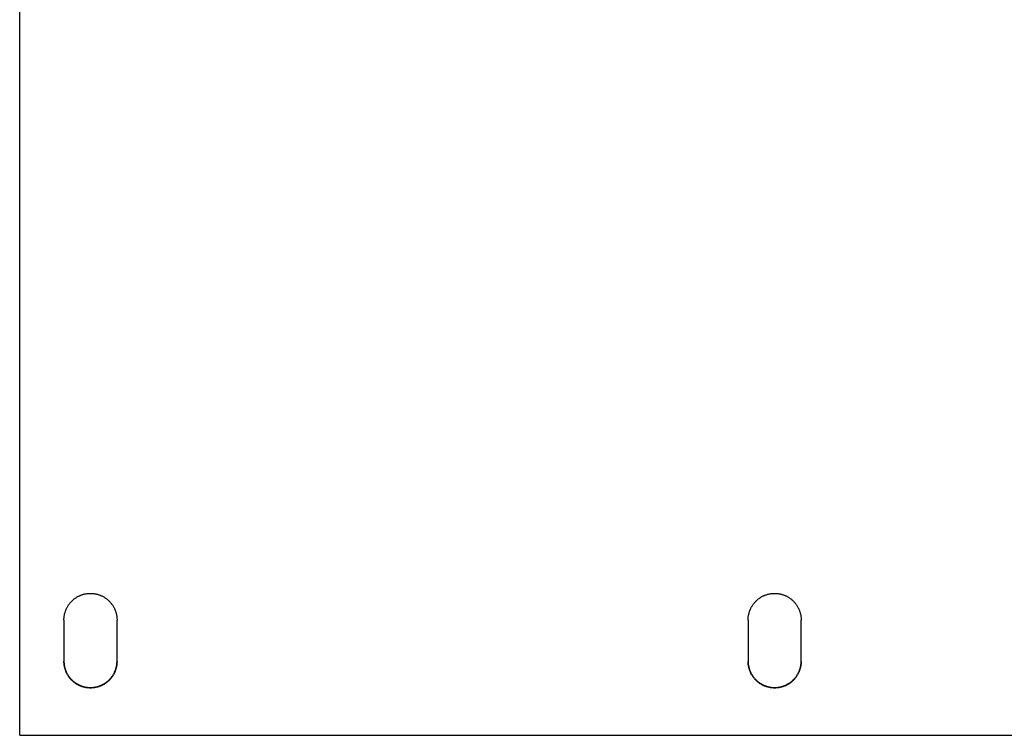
# Model space of a CAD drawing. Header units: inches. Extents: x 24 to 1128, y -69 to 748.
# Tile 114 of 256: x 168.54 to 178.97, y 295.51 to 303.09. Entities that reach past the tile are written whole.
import ezdxf

# ---------------------------------------------------------------- set-up
doc = ezdxf.new("R2010")
doc.units = ezdxf.units.IN
doc.header["$LTSCALE"] = 32
doc.header["$MEASUREMENT"] = 0
doc.layers.add('Visible (ANSI)', color=7, linetype='Continuous', lineweight=30)

msp = doc.modelspace()

# ---------------------------------------------------------------- linework, layer by layer
at = {"layer": 'Visible (ANSI)'}
for p, q in [((168.54037, 295.50722), (168.54037, 311.67132)), ((169.00912, 296.7287), (169.00912, 296.2901)), ((169.57162, 296.2901), (169.57162, 296.7287)), ((176.25912, 296.7287), (176.25912, 296.2901)), ((176.82162, 296.2901), (176.82162, 296.7287)), ((168.54037, 295.50722), (184.54037, 295.50722))]:
    msp.add_line(p, q, dxfattribs=at)
for points, knots in [([(169.00912, 296.7287), (169.00912, 296.73362), (169.00925, 296.73854), (169.0095, 296.74345), (169.00976, 296.74837), (169.01015, 296.75328), (169.01066, 296.75817), (169.01117, 296.76307), (169.01181, 296.76795), (169.01258, 296.77281), (169.01335, 296.77767), (169.01424, 296.78251), (169.01527, 296.78732), (169.01629, 296.79214), (169.01743, 296.79692), (169.0187, 296.80168), (169.01997, 296.80643), (169.02137, 296.81115), (169.02288, 296.81583), (169.0244, 296.82051), (169.02604, 296.82515), (169.0278, 296.82975), (169.02859, 296.83181), (169.0294, 296.83386), (169.03024, 296.8359), (169.03127, 296.83841), (169.03233, 296.84091), (169.03343, 296.84339), (169.03543, 296.84789), (169.03755, 296.85233), (169.03977, 296.85671), (169.042, 296.8611), (169.04435, 296.86543), (169.0468, 296.86969), (169.04925, 296.87395), (169.05182, 296.87815), (169.05449, 296.88227), (169.05717, 296.8864), (169.05995, 296.89046), (169.06283, 296.89444), (169.06572, 296.89842), (169.06871, 296.90233), (169.0718, 296.90615), (169.07488, 296.90998), (169.07807, 296.91372), (169.08136, 296.91738), (169.08464, 296.92103), (169.08802, 296.9246), (169.0915, 296.92809), (169.09166, 296.92825), (169.09182, 296.92841), (169.09198, 296.92857), (169.0953, 296.93189), (169.0987, 296.93511), (169.10218, 296.93825), (169.10583, 296.94155), (169.10956, 296.94474), (169.11337, 296.94784), (169.11719, 296.95094), (169.12108, 296.95393), (169.12505, 296.95683), (169.12903, 296.95972), (169.13307, 296.96251), (169.13719, 296.96519), (169.1413, 296.96787), (169.14549, 296.97044), (169.14974, 296.9729), (169.15399, 296.97536), (169.15831, 296.97771), (169.16268, 296.97995), (169.16705, 296.98218), (169.17149, 296.9843), (169.17597, 296.9863), (169.17864, 296.98749), (169.18132, 296.98864), (169.18402, 296.98974), (169.18586, 296.9905), (169.18772, 296.99124), (169.18958, 296.99195), (169.19417, 296.99372), (169.19879, 296.99536), (169.20346, 296.99688), (169.20813, 296.9984), (169.21284, 296.9998), (169.21758, 297.00107), (169.22232, 297.00235), (169.22709, 297.0035), (169.23189, 297.00452), (169.23669, 297.00554), (169.24152, 297.00644), (169.24637, 297.00721), (169.25122, 297.00798), (169.25609, 297.00862), (169.26097, 297.00914), (169.26585, 297.00965), (169.27074, 297.01004), (169.27565, 297.01029), (169.28055, 297.01055), (169.28546, 297.01068), (169.29037, 297.01068), (169.29104, 297.01068), (169.29171, 297.01068), (169.29238, 297.01067), (169.29662, 297.01064), (169.30086, 297.01052), (169.30509, 297.01029), (169.30999, 297.01004), (169.31489, 297.00965), (169.31977, 297.00914), (169.32465, 297.00862), (169.32952, 297.00798), (169.33437, 297.00721), (169.33922, 297.00644), (169.34404, 297.00554), (169.34884, 297.00452), (169.35365, 297.0035), (169.35842, 297.00235), (169.36316, 297.00107), (169.3679, 296.9998), (169.37261, 296.9984), (169.37728, 296.99688), (169.38194, 296.99536), (169.38657, 296.99372), (169.39116, 296.99195), (169.39308, 296.99121), (169.39498, 296.99046), (169.39688, 296.98968), (169.39953, 296.98859), (169.40216, 296.98747), (169.40476, 296.9863), (169.40925, 296.9843), (169.41368, 296.98218), (169.41805, 296.97995), (169.42243, 296.97771), (169.42675, 296.97536), (169.43099, 296.9729), (169.43525, 296.97044), (169.43943, 296.96787), (169.44355, 296.96519), (169.44767, 296.96251), (169.45171, 296.95972), (169.45568, 296.95683), (169.45965, 296.95393), (169.46355, 296.95094), (169.46737, 296.94784), (169.47118, 296.94474), (169.47491, 296.94155), (169.47856, 296.93825), (169.48056, 296.93645), (169.48253, 296.93462), (169.48448, 296.93275), (169.48609, 296.93122), (169.48767, 296.92966), (169.48924, 296.92809), (169.49272, 296.9246), (169.4961, 296.92103), (169.49938, 296.91738), (169.50267, 296.91372), (169.50585, 296.90998), (169.50894, 296.90615), (169.51203, 296.90233), (169.51502, 296.89842), (169.51791, 296.89444), (169.52079, 296.89046), (169.52357, 296.8864), (169.52625, 296.88227), (169.52892, 296.87815), (169.53148, 296.87395), (169.53394, 296.86969), (169.53639, 296.86543), (169.53873, 296.8611), (169.54097, 296.85671), (169.54271, 296.85329), (169.54438, 296.84982), (169.54598, 296.84632), (169.54643, 296.84535), (169.54687, 296.84437), (169.5473, 296.84339), (169.5493, 296.83889), (169.55118, 296.83434), (169.55294, 296.82975), (169.5547, 296.82515), (169.55634, 296.82051), (169.55785, 296.81583), (169.55937, 296.81115), (169.56077, 296.80643), (169.56204, 296.80168), (169.56318, 296.79739), (169.56423, 296.79307), (169.56517, 296.78872), (169.56527, 296.78825), (169.56537, 296.78779), (169.56547, 296.78732), (169.56649, 296.78251), (169.56739, 296.77766), (169.56816, 296.77281), (169.56892, 296.76794), (169.56957, 296.76306), (169.57008, 296.75817), (169.57059, 296.75328), (169.57098, 296.74837), (169.57123, 296.74345), (169.57149, 296.73854), (169.57162, 296.73362), (169.57162, 296.7287)], [0, 0, 0, 0, 0.03753375, 0.03753375, 0.03753375, 0.07511791, 0.07511791, 0.07511791, 0.11273262, 0.11273262, 0.11273262, 0.15035619, 0.15035619, 0.15035619, 0.18796453, 0.18796453, 0.18796453, 0.22553089, 0.22553089, 0.22553089, 0.26302586, 0.26302586, 0.26302586, 0.2798106, 0.2798106, 0.2798106, 0.30044934, 0.30044934, 0.30044934, 0.33792873, 0.33792873, 0.33792873, 0.37546152, 0.37546152, 0.37546152, 0.41302294, 0.41302294, 0.41302294, 0.45058705, 0.45058705, 0.45058705, 0.48812737, 0.48812737, 0.48812737, 0.5256175, 0.5256175, 0.5256175, 0.56303181, 0.56303181, 0.56303181, 0.56477401, 0.56477401, 0.56477401, 0.60044105, 0.60044105, 0.60044105, 0.63792676, 0.63792676, 0.63792676, 0.67545329, 0.67545329, 0.67545329, 0.71298763, 0.71298763, 0.71298763, 0.75050087, 0.75050087, 0.75050087, 0.78796941, 0.78796941, 0.78796941, 0.82537629, 0.82537629, 0.82537629, 0.84754982, 0.84754982, 0.84754982, 0.86272882, 0.86272882, 0.86272882, 0.90015553, 0.90015553, 0.90015553, 0.93764653, 0.93764653, 0.93764653, 0.97516097, 0.97516097, 0.97516097, 1.01266632, 1.01266632, 1.01266632, 1.05013871, 1.05013871, 1.05013871, 1.08756226, 1.08756226, 1.08756226, 1.12492751, 1.12492751, 1.12492751, 1.13001951, 1.13001951, 1.13001951, 1.16227609, 1.16227609, 1.16227609, 1.19968134, 1.19968134, 1.19968134, 1.23713593, 1.23713593, 1.23713593, 1.27462498, 1.27462498, 1.27462498, 1.31212556, 1.31212556, 1.31212556, 1.34960602, 1.34960602, 1.34960602, 1.38702631, 1.38702631, 1.38702631, 1.40264214, 1.40264214, 1.40264214, 1.42437437, 1.42437437, 1.42437437, 1.46177282, 1.46177282, 1.46177282, 1.49922853, 1.49922853, 1.49922853, 1.5367238, 1.5367238, 1.5367238, 1.57423437, 1.57423437, 1.57423437, 1.61173071, 1.61173071, 1.61173071, 1.64917929, 1.64917929, 1.64917929, 1.66966031, 1.66966031, 1.66966031, 1.68656443, 1.68656443, 1.68656443, 1.72400456, 1.72400456, 1.72400456, 1.76150515, 1.76150515, 1.76150515, 1.79904069, 1.79904069, 1.79904069, 1.83658493, 1.83658493, 1.83658493, 1.87411158, 1.87411158, 1.87411158, 1.91159491, 1.91159491, 1.91159491, 1.94085364, 1.94085364, 1.94085364, 1.94901384, 1.94901384, 1.94901384, 1.98644045, 1.98644045, 1.98644045, 2.02389104, 2.02389104, 2.02389104, 2.06133937, 2.06133937, 2.06133937, 2.09513944, 2.09513944, 2.09513944, 2.09876243, 2.09876243, 2.09876243, 2.13620255, 2.13620255, 2.13620255, 2.17368058, 2.17368058, 2.17368058, 2.21117397, 2.21117397, 2.21117397, 2.24866188, 2.24866188, 2.24866188, 2.24866188]), ([(176.25912, 296.7287), (176.25912, 296.73362), (176.25925, 296.73854), (176.2595, 296.74345), (176.25976, 296.74837), (176.26015, 296.75328), (176.26066, 296.75817), (176.26117, 296.76307), (176.26181, 296.76795), (176.26258, 296.77281), (176.26335, 296.77767), (176.26424, 296.78251), (176.26527, 296.78732), (176.26629, 296.79214), (176.26743, 296.79692), (176.2687, 296.80168), (176.26997, 296.80643), (176.27137, 296.81115), (176.27288, 296.81583), (176.2744, 296.82051), (176.27604, 296.82515), (176.2778, 296.82975), (176.27859, 296.83181), (176.2794, 296.83386), (176.28024, 296.8359), (176.28127, 296.83841), (176.28233, 296.84091), (176.28343, 296.84339), (176.28543, 296.84789), (176.28755, 296.85233), (176.28977, 296.85671), (176.292, 296.8611), (176.29435, 296.86543), (176.2968, 296.86969), (176.29925, 296.87395), (176.30182, 296.87815), (176.30449, 296.88227), (176.30717, 296.8864), (176.30995, 296.89046), (176.31283, 296.89444), (176.31572, 296.89842), (176.31871, 296.90233), (176.3218, 296.90615), (176.32488, 296.90998), (176.32807, 296.91372), (176.33136, 296.91738), (176.33464, 296.92103), (176.33802, 296.9246), (176.3415, 296.92809), (176.34166, 296.92825), (176.34182, 296.92841), (176.34198, 296.92857), (176.3453, 296.93189), (176.3487, 296.93511), (176.35218, 296.93825), (176.35583, 296.94155), (176.35956, 296.94474), (176.36337, 296.94784), (176.36719, 296.95094), (176.37108, 296.95393), (176.37505, 296.95683), (176.37903, 296.95972), (176.38307, 296.96251), (176.38719, 296.96519), (176.3913, 296.96787), (176.39549, 296.97044), (176.39974, 296.9729), (176.40399, 296.97536), (176.40831, 296.97771), (176.41268, 296.97995), (176.41705, 296.98218), (176.42149, 296.9843), (176.42597, 296.9863), (176.42864, 296.98749), (176.43132, 296.98864), (176.43402, 296.98974), (176.43586, 296.9905), (176.43772, 296.99124), (176.43958, 296.99195), (176.44417, 296.99372), (176.44879, 296.99536), (176.45346, 296.99688), (176.45813, 296.9984), (176.46284, 296.9998), (176.46758, 297.00107), (176.47232, 297.00235), (176.47709, 297.0035), (176.48189, 297.00452), (176.48669, 297.00554), (176.49152, 297.00644), (176.49637, 297.00721), (176.50122, 297.00798), (176.50609, 297.00862), (176.51097, 297.00914), (176.51585, 297.00965), (176.52074, 297.01004), (176.52565, 297.01029), (176.53055, 297.01055), (176.53546, 297.01068), (176.54037, 297.01068), (176.54104, 297.01068), (176.54171, 297.01068), (176.54238, 297.01067), (176.54662, 297.01064), (176.55086, 297.01052), (176.55509, 297.01029), (176.55999, 297.01004), (176.56489, 297.00965), (176.56977, 297.00914), (176.57465, 297.00862), (176.57952, 297.00798), (176.58437, 297.00721), (176.58922, 297.00644), (176.59404, 297.00554), (176.59884, 297.00452), (176.60365, 297.0035), (176.60842, 297.00235), (176.61316, 297.00107), (176.6179, 296.9998), (176.62261, 296.9984), (176.62728, 296.99688), (176.63194, 296.99536), (176.63657, 296.99372), (176.64116, 296.99195), (176.64308, 296.99121), (176.64498, 296.99046), (176.64688, 296.98968), (176.64953, 296.98859), (176.65216, 296.98747), (176.65476, 296.9863), (176.65925, 296.9843), (176.66368, 296.98218), (176.66805, 296.97995), (176.67243, 296.97771), (176.67675, 296.97536), (176.68099, 296.9729), (176.68525, 296.97044), (176.68943, 296.96787), (176.69355, 296.96519), (176.69767, 296.96251), (176.70171, 296.95972), (176.70568, 296.95683), (176.70965, 296.95393), (176.71355, 296.95094), (176.71737, 296.94784), (176.72118, 296.94474), (176.72491, 296.94155), (176.72856, 296.93825), (176.73056, 296.93645), (176.73253, 296.93462), (176.73448, 296.93275), (176.73609, 296.93122), (176.73767, 296.92966), (176.73924, 296.92809), (176.74272, 296.9246), (176.7461, 296.92103), (176.74938, 296.91738), (176.75267, 296.91372), (176.75585, 296.90998), (176.75894, 296.90615), (176.76203, 296.90233), (176.76502, 296.89842), (176.76791, 296.89444), (176.77079, 296.89046), (176.77357, 296.8864), (176.77625, 296.88227), (176.77892, 296.87815), (176.78148, 296.87395), (176.78394, 296.86969), (176.78639, 296.86543), (176.78873, 296.8611), (176.79097, 296.85671), (176.79271, 296.85329), (176.79438, 296.84982), (176.79598, 296.84632), (176.79643, 296.84535), (176.79687, 296.84437), (176.7973, 296.84339), (176.7993, 296.83889), (176.80118, 296.83434), (176.80294, 296.82975), (176.8047, 296.82515), (176.80634, 296.82051), (176.80785, 296.81583), (176.80937, 296.81115), (176.81077, 296.80643), (176.81204, 296.80168), (176.81318, 296.79739), (176.81423, 296.79307), (176.81517, 296.78872), (176.81527, 296.78825), (176.81537, 296.78779), (176.81547, 296.78732), (176.81649, 296.78251), (176.81739, 296.77766), (176.81816, 296.77281), (176.81892, 296.76794), (176.81957, 296.76306), (176.82008, 296.75817), (176.82059, 296.75328), (176.82098, 296.74837), (176.82123, 296.74345), (176.82149, 296.73854), (176.82162, 296.73362), (176.82162, 296.7287)], [0, 0, 0, 0, 0.03753375, 0.03753375, 0.03753375, 0.07511791, 0.07511791, 0.07511791, 0.11273262, 0.11273262, 0.11273262, 0.15035619, 0.15035619, 0.15035619, 0.18796453, 0.18796453, 0.18796453, 0.22553089, 0.22553089, 0.22553089, 0.26302586, 0.26302586, 0.26302586, 0.2798106, 0.2798106, 0.2798106, 0.30044934, 0.30044934, 0.30044934, 0.33792873, 0.33792873, 0.33792873, 0.37546152, 0.37546152, 0.37546152, 0.41302294, 0.41302294, 0.41302294, 0.45058705, 0.45058705, 0.45058705, 0.48812737, 0.48812737, 0.48812737, 0.5256175, 0.5256175, 0.5256175, 0.56303181, 0.56303181, 0.56303181, 0.56477401, 0.56477401, 0.56477401, 0.60044105, 0.60044105, 0.60044105, 0.63792676, 0.63792676, 0.63792676, 0.67545329, 0.67545329, 0.67545329, 0.71298763, 0.71298763, 0.71298763, 0.75050087, 0.75050087, 0.75050087, 0.78796941, 0.78796941, 0.78796941, 0.82537629, 0.82537629, 0.82537629, 0.84754982, 0.84754982, 0.84754982, 0.86272882, 0.86272882, 0.86272882, 0.90015553, 0.90015553, 0.90015553, 0.93764653, 0.93764653, 0.93764653, 0.97516097, 0.97516097, 0.97516097, 1.01266632, 1.01266632, 1.01266632, 1.05013871, 1.05013871, 1.05013871, 1.08756226, 1.08756226, 1.08756226, 1.12492751, 1.12492751, 1.12492751, 1.13001951, 1.13001951, 1.13001951, 1.16227609, 1.16227609, 1.16227609, 1.19968134, 1.19968134, 1.19968134, 1.23713593, 1.23713593, 1.23713593, 1.27462498, 1.27462498, 1.27462498, 1.31212556, 1.31212556, 1.31212556, 1.34960602, 1.34960602, 1.34960602, 1.38702631, 1.38702631, 1.38702631, 1.40264214, 1.40264214, 1.40264214, 1.42437437, 1.42437437, 1.42437437, 1.46177282, 1.46177282, 1.46177282, 1.49922853, 1.49922853, 1.49922853, 1.5367238, 1.5367238, 1.5367238, 1.57423437, 1.57423437, 1.57423437, 1.61173071, 1.61173071, 1.61173071, 1.64917929, 1.64917929, 1.64917929, 1.66966031, 1.66966031, 1.66966031, 1.68656443, 1.68656443, 1.68656443, 1.72400456, 1.72400456, 1.72400456, 1.76150515, 1.76150515, 1.76150515, 1.79904069, 1.79904069, 1.79904069, 1.83658493, 1.83658493, 1.83658493, 1.87411158, 1.87411158, 1.87411158, 1.91159491, 1.91159491, 1.91159491, 1.94085364, 1.94085364, 1.94085364, 1.94901384, 1.94901384, 1.94901384, 1.98644045, 1.98644045, 1.98644045, 2.02389104, 2.02389104, 2.02389104, 2.06133937, 2.06133937, 2.06133937, 2.09513944, 2.09513944, 2.09513944, 2.09876243, 2.09876243, 2.09876243, 2.13620255, 2.13620255, 2.13620255, 2.17368058, 2.17368058, 2.17368058, 2.21117397, 2.21117397, 2.21117397, 2.24866188, 2.24866188, 2.24866188, 2.24866188]), ([(169.00912, 296.29411), (169.00912, 296.28921), (169.00925, 296.28431), (169.0095, 296.27942), (169.00976, 296.27453), (169.01015, 296.26965), (169.01066, 296.26478), (169.01117, 296.25991), (169.01181, 296.25505), (169.01258, 296.25022), (169.01335, 296.24538), (169.01424, 296.24056), (169.01527, 296.23577), (169.01629, 296.23098), (169.01743, 296.22622), (169.0187, 296.22149), (169.01997, 296.21676), (169.02137, 296.21206), (169.02288, 296.2074), (169.0244, 296.20275), (169.02604, 296.19813), (169.0278, 296.19356), (169.02853, 296.19167), (169.02927, 296.18979), (169.03004, 296.18792), (169.03113, 296.18525), (169.03226, 296.18261), (169.03343, 296.17999), (169.03543, 296.17551), (169.03755, 296.17109), (169.03977, 296.16673), (169.042, 296.16236), (169.04435, 296.15806), (169.0468, 296.15382), (169.04926, 296.14958), (169.05182, 296.1454), (169.05449, 296.14129), (169.05717, 296.13719), (169.05995, 296.13315), (169.06283, 296.12919), (169.06572, 296.12523), (169.06871, 296.12134), (169.0718, 296.11753), (169.07488, 296.11373), (169.07807, 296.11001), (169.08136, 296.10637), (169.08459, 296.10279), (169.08791, 296.09929), (169.09133, 296.09588), (169.09486, 296.09235), (169.09847, 296.08893), (169.10218, 296.0856), (169.10583, 296.08232), (169.10956, 296.07914), (169.11337, 296.07606), (169.11719, 296.07298), (169.12108, 296.07), (169.12505, 296.06712), (169.12903, 296.06424), (169.13307, 296.06147), (169.13719, 296.0588), (169.14131, 296.05613), (169.14549, 296.05358), (169.14974, 296.05113), (169.15399, 296.04868), (169.15831, 296.04634), (169.16268, 296.04412), (169.16705, 296.0419), (169.17149, 296.03979), (169.17597, 296.03779), (169.17842, 296.03671), (169.18088, 296.03566), (169.18336, 296.03464), (169.18542, 296.03379), (169.1875, 296.03297), (169.18958, 296.03217), (169.19417, 296.03042), (169.19879, 296.02878), (169.20346, 296.02727), (169.20813, 296.02576), (169.21284, 296.02437), (169.21758, 296.0231), (169.22232, 296.02183), (169.22709, 296.02069), (169.23189, 296.01967), (169.23669, 296.01865), (169.24152, 296.01776), (169.24637, 296.01699), (169.25122, 296.01623), (169.25609, 296.01559), (169.26097, 296.01508), (169.26585, 296.01457), (169.27074, 296.01418), (169.27565, 296.01392), (169.28055, 296.01367), (169.28546, 296.01354), (169.29037, 296.01354), (169.29096, 296.01354), (169.29155, 296.01354), (169.29214, 296.01355), (169.29646, 296.01357), (169.30078, 296.0137), (169.30509, 296.01392), (169.30999, 296.01418), (169.31489, 296.01457), (169.31977, 296.01508), (169.32465, 296.01559), (169.32952, 296.01623), (169.33437, 296.01699), (169.33922, 296.01776), (169.34404, 296.01865), (169.34884, 296.01967), (169.35365, 296.02069), (169.35842, 296.02183), (169.36316, 296.0231), (169.3679, 296.02437), (169.37261, 296.02576), (169.37728, 296.02727), (169.38194, 296.02878), (169.38657, 296.03042), (169.39116, 296.03217), (169.39316, 296.03294), (169.39514, 296.03373), (169.39712, 296.03454), (169.39969, 296.03558), (169.40224, 296.03667), (169.40476, 296.03779), (169.40925, 296.03979), (169.41368, 296.0419), (169.41805, 296.04412), (169.42243, 296.04634), (169.42675, 296.04868), (169.43099, 296.05113), (169.43525, 296.05357), (169.43943, 296.05613), (169.44355, 296.0588), (169.44767, 296.06147), (169.45171, 296.06424), (169.45568, 296.06712), (169.45965, 296.07), (169.46355, 296.07298), (169.46737, 296.07606), (169.47118, 296.07914), (169.47491, 296.08232), (169.47856, 296.0856), (169.48071, 296.08753), (169.48283, 296.08949), (169.48491, 296.09148), (169.48637, 296.09288), (169.48782, 296.09429), (169.48924, 296.09571), (169.49272, 296.09918), (169.4961, 296.10273), (169.49938, 296.10637), (169.50267, 296.11001), (169.50585, 296.11373), (169.50894, 296.11753), (169.51203, 296.12134), (169.51502, 296.12523), (169.51791, 296.12919), (169.52079, 296.13315), (169.52357, 296.13719), (169.52625, 296.14129), (169.52892, 296.1454), (169.53148, 296.14957), (169.53394, 296.15382), (169.53639, 296.15806), (169.53873, 296.16236), (169.54097, 296.16673), (169.5428, 296.17032), (169.54456, 296.17396), (169.54625, 296.17764), (169.5466, 296.17842), (169.54695, 296.1792), (169.5473, 296.17999), (169.5493, 296.18446), (169.55118, 296.18899), (169.55294, 296.19356), (169.5547, 296.19813), (169.55634, 296.20275), (169.55785, 296.2074), (169.55937, 296.21206), (169.56077, 296.21676), (169.56204, 296.22149), (169.56321, 296.22586), (169.56428, 296.23026), (169.56524, 296.23469), (169.56532, 296.23505), (169.5654, 296.23541), (169.56547, 296.23577), (169.56649, 296.24057), (169.56739, 296.24538), (169.56816, 296.25022), (169.56892, 296.25505), (169.56957, 296.25991), (169.57008, 296.26478), (169.57059, 296.26965), (169.57098, 296.27453), (169.57123, 296.27942), (169.57149, 296.28431), (169.57162, 296.28921), (169.57162, 296.29411)], [0, 0, 0, 0, 0.0373586, 0.0373586, 0.0373586, 0.07477011, 0.07477011, 0.07477011, 0.11221476, 0.11221476, 0.11221476, 0.14967087, 0.14967087, 0.14967087, 0.18711443, 0.18711443, 0.18711443, 0.22451872, 0.22451872, 0.22451872, 0.26185438, 0.26185438, 0.26185438, 0.27724134, 0.27724134, 0.27724134, 0.29912627, 0.29912627, 0.29912627, 0.33646374, 0.33646374, 0.33646374, 0.37386144, 0.37386144, 0.37386144, 0.41129453, 0.41129453, 0.41129453, 0.448737, 0.448737, 0.448737, 0.48616228, 0.48616228, 0.48616228, 0.52354386, 0.52354386, 0.52354386, 0.56025946, 0.56025946, 0.56025946, 0.59818206, 0.59818206, 0.59818206, 0.63559055, 0.63559055, 0.63559055, 0.67304592, 0.67304592, 0.67304592, 0.71051546, 0.71051546, 0.71051546, 0.74797052, 0.74797052, 0.74797052, 0.78538771, 0.78538771, 0.78538771, 0.82275027, 0.82275027, 0.82275027, 0.84310113, 0.84310113, 0.84310113, 0.86006908, 0.86006908, 0.86006908, 0.89746809, 0.89746809, 0.89746809, 0.93493142, 0.93493142, 0.93493142, 0.97241931, 0.97241931, 0.97241931, 1.0099003, 1.0099003, 1.0099003, 1.0473516, 1.0473516, 1.0473516, 1.08475837, 1.08475837, 1.08475837, 1.12211212, 1.12211212, 1.12211212, 1.12660907, 1.12660907, 1.12660907, 1.15945188, 1.15945188, 1.15945188, 1.19684217, 1.19684217, 1.19684217, 1.23427634, 1.23427634, 1.23427634, 1.2717406, 1.2717406, 1.2717406, 1.3092132, 1.3092132, 1.3092132, 1.34666365, 1.34666365, 1.34666365, 1.38405309, 1.38405309, 1.38405309, 1.40031655, 1.40031655, 1.40031655, 1.42136738, 1.42136738, 1.42136738, 1.45872459, 1.45872459, 1.45872459, 1.49613214, 1.49613214, 1.49613214, 1.53357217, 1.53357217, 1.53357217, 1.57102028, 1.57102028, 1.57102028, 1.60844684, 1.60844684, 1.60844684, 1.64581832, 1.64581832, 1.64581832, 1.66777801, 1.66777801, 1.66777801, 1.68311552, 1.68311552, 1.68311552, 1.72045551, 1.72045551, 1.72045551, 1.75784847, 1.75784847, 1.75784847, 1.79526903, 1.79526903, 1.79526903, 1.83269112, 1.83269112, 1.83269112, 1.87008859, 1.87008859, 1.87008859, 1.90743593, 1.90743593, 1.90743593, 1.9381946, 1.9381946, 1.9381946, 1.94471104, 1.94471104, 1.94471104, 1.98198396, 1.98198396, 1.98198396, 2.01927662, 2.01927662, 2.01927662, 2.05656246, 2.05656246, 2.05656246, 2.09100873, 2.09100873, 2.09100873, 2.09381797, 2.09381797, 2.09381797, 2.13108505, 2.13108505, 2.13108505, 2.16838813, 2.16838813, 2.16838813, 2.20570497, 2.20570497, 2.20570497, 2.243015, 2.243015, 2.243015, 2.243015]), ([(169.57162, 296.2901), (169.57162, 296.28518), (169.57149, 296.28026), (169.57123, 296.27535), (169.57098, 296.27043), (169.57059, 296.26552), (169.57008, 296.26063), (169.56957, 296.25574), (169.56892, 296.25086), (169.56816, 296.246), (169.56739, 296.24114), (169.56649, 296.2363), (169.56547, 296.23149), (169.56445, 296.22668), (169.56331, 296.22189), (169.56204, 296.21714), (169.56077, 296.21239), (169.55937, 296.20767), (169.55785, 296.20299), (169.55634, 296.19831), (169.5547, 296.19367), (169.55294, 296.18907), (169.55215, 296.18701), (169.55134, 296.18496), (169.5505, 296.18292), (169.54947, 296.18041), (169.5484, 296.17792), (169.5473, 296.17544), (169.54531, 296.17094), (169.54319, 296.1665), (169.54097, 296.16212), (169.53874, 296.15773), (169.53639, 296.15341), (169.53394, 296.14915), (169.53148, 296.14489), (169.52892, 296.14069), (169.52625, 296.13656), (169.52357, 296.13244), (169.52079, 296.12838), (169.51791, 296.1244), (169.51502, 296.12042), (169.51203, 296.11652), (169.50894, 296.11269), (169.50585, 296.10887), (169.50267, 296.10513), (169.49938, 296.10147), (169.4961, 296.09782), (169.49272, 296.09425), (169.48924, 296.09077), (169.48908, 296.0906), (169.48892, 296.09044), (169.48876, 296.09028), (169.48544, 296.08697), (169.48204, 296.08374), (169.47856, 296.08061), (169.47491, 296.07731), (169.47118, 296.07412), (169.46737, 296.07102), (169.46355, 296.06793), (169.45965, 296.06493), (169.45568, 296.06204), (169.45171, 296.05915), (169.44767, 296.05636), (169.44355, 296.05368), (169.43943, 296.051), (169.43525, 296.04843), (169.43099, 296.04597), (169.42675, 296.04351), (169.42243, 296.04116), (169.41805, 296.03893), (169.41368, 296.0367), (169.40925, 296.03458), (169.40476, 296.03257), (169.4021, 296.03139), (169.39942, 296.03024), (169.39672, 296.02914), (169.39488, 296.02838), (169.39302, 296.02764), (169.39116, 296.02693), (169.38657, 296.02516), (169.38194, 296.02352), (169.37728, 296.022), (169.37261, 296.02048), (169.3679, 296.01908), (169.36316, 296.01781), (169.35842, 296.01654), (169.35365, 296.01539), (169.34884, 296.01437), (169.34404, 296.01334), (169.33922, 296.01245), (169.33437, 296.01168), (169.32952, 296.01091), (169.32465, 296.01026), (169.31977, 296.00975), (169.31489, 296.00924), (169.30999, 296.00885), (169.30509, 296.00859), (169.30019, 296.00833), (169.29528, 296.00821), (169.29037, 296.00821), (169.2897, 296.00821), (169.28903, 296.00821), (169.28836, 296.00821), (169.28412, 296.00824), (169.27988, 296.00837), (169.27565, 296.00859), (169.27074, 296.00885), (169.26585, 296.00924), (169.26097, 296.00975), (169.25609, 296.01026), (169.25122, 296.01091), (169.24637, 296.01168), (169.24152, 296.01245), (169.23669, 296.01334), (169.23189, 296.01437), (169.22709, 296.01539), (169.22232, 296.01654), (169.21758, 296.01781), (169.21284, 296.01908), (169.20813, 296.02048), (169.20346, 296.022), (169.19879, 296.02352), (169.19417, 296.02516), (169.18958, 296.02693), (169.18766, 296.02766), (169.18576, 296.02842), (169.18386, 296.0292), (169.18121, 296.03029), (169.17858, 296.03141), (169.17597, 296.03257), (169.17149, 296.03458), (169.16705, 296.0367), (169.16268, 296.03893), (169.15831, 296.04116), (169.15399, 296.04351), (169.14974, 296.04597), (169.14549, 296.04843), (169.14131, 296.051), (169.13719, 296.05368), (169.13307, 296.05636), (169.12903, 296.05915), (169.12505, 296.06204), (169.12108, 296.06493), (169.11719, 296.06793), (169.11337, 296.07102), (169.10956, 296.07412), (169.10583, 296.07731), (169.10218, 296.08061), (169.10018, 296.08241), (169.09821, 296.08424), (169.09626, 296.0861), (169.09465, 296.08764), (169.09306, 296.08919), (169.0915, 296.09077), (169.08802, 296.09425), (169.08464, 296.09782), (169.08136, 296.10147), (169.07807, 296.10513), (169.07488, 296.10887), (169.0718, 296.11269), (169.06871, 296.11652), (169.06572, 296.12042), (169.06283, 296.1244), (169.05995, 296.12838), (169.05717, 296.13244), (169.05449, 296.13656), (169.05182, 296.14069), (169.04926, 296.14488), (169.0468, 296.14915), (169.04435, 296.15341), (169.042, 296.15773), (169.03977, 296.16212), (169.03803, 296.16554), (169.03636, 296.169), (169.03476, 296.1725), (169.03431, 296.17348), (169.03387, 296.17446), (169.03343, 296.17544), (169.03144, 296.17994), (169.02956, 296.18448), (169.0278, 296.18907), (169.02604, 296.19367), (169.0244, 296.19831), (169.02288, 296.20299), (169.02137, 296.20766), (169.01997, 296.21238), (169.0187, 296.21714), (169.01756, 296.22143), (169.01651, 296.22575), (169.01557, 296.23009), (169.01546, 296.23056), (169.01536, 296.23102), (169.01527, 296.23149), (169.01424, 296.2363), (169.01335, 296.24114), (169.01258, 296.246), (169.01181, 296.25086), (169.01117, 296.25574), (169.01066, 296.26063), (169.01015, 296.26553), (169.00976, 296.27043), (169.0095, 296.27535), (169.00925, 296.28026), (169.00912, 296.28518), (169.00912, 296.2901)], [0, 0, 0, 0, 0.03753375, 0.03753375, 0.03753375, 0.07511791, 0.07511791, 0.07511791, 0.11273262, 0.11273262, 0.11273262, 0.15035619, 0.15035619, 0.15035619, 0.18796453, 0.18796453, 0.18796453, 0.22553089, 0.22553089, 0.22553089, 0.26302586, 0.26302586, 0.26302586, 0.2798106, 0.2798106, 0.2798106, 0.30044934, 0.30044934, 0.30044934, 0.33792873, 0.33792873, 0.33792873, 0.37546152, 0.37546152, 0.37546152, 0.41302294, 0.41302294, 0.41302294, 0.45058705, 0.45058705, 0.45058705, 0.48812737, 0.48812737, 0.48812737, 0.5256175, 0.5256175, 0.5256175, 0.56303181, 0.56303181, 0.56303181, 0.56477401, 0.56477401, 0.56477401, 0.60044105, 0.60044105, 0.60044105, 0.63792676, 0.63792676, 0.63792676, 0.67545329, 0.67545329, 0.67545329, 0.71298763, 0.71298763, 0.71298763, 0.75050087, 0.75050087, 0.75050087, 0.78796941, 0.78796941, 0.78796941, 0.82537629, 0.82537629, 0.82537629, 0.84754982, 0.84754982, 0.84754982, 0.86272882, 0.86272882, 0.86272882, 0.90015553, 0.90015553, 0.90015553, 0.93764653, 0.93764653, 0.93764653, 0.97516097, 0.97516097, 0.97516097, 1.01266632, 1.01266632, 1.01266632, 1.05013871, 1.05013871, 1.05013871, 1.08756226, 1.08756226, 1.08756226, 1.12492751, 1.12492751, 1.12492751, 1.13001951, 1.13001951, 1.13001951, 1.16227609, 1.16227609, 1.16227609, 1.19968134, 1.19968134, 1.19968134, 1.23713593, 1.23713593, 1.23713593, 1.27462498, 1.27462498, 1.27462498, 1.31212556, 1.31212556, 1.31212556, 1.34960602, 1.34960602, 1.34960602, 1.38702631, 1.38702631, 1.38702631, 1.40264214, 1.40264214, 1.40264214, 1.42437437, 1.42437437, 1.42437437, 1.46177282, 1.46177282, 1.46177282, 1.49922853, 1.49922853, 1.49922853, 1.5367238, 1.5367238, 1.5367238, 1.57423437, 1.57423437, 1.57423437, 1.61173071, 1.61173071, 1.61173071, 1.64917929, 1.64917929, 1.64917929, 1.66966031, 1.66966031, 1.66966031, 1.68656443, 1.68656443, 1.68656443, 1.72400456, 1.72400456, 1.72400456, 1.76150515, 1.76150515, 1.76150515, 1.79904069, 1.79904069, 1.79904069, 1.83658493, 1.83658493, 1.83658493, 1.87411158, 1.87411158, 1.87411158, 1.91159491, 1.91159491, 1.91159491, 1.94085364, 1.94085364, 1.94085364, 1.94901384, 1.94901384, 1.94901384, 1.98644045, 1.98644045, 1.98644045, 2.02389104, 2.02389104, 2.02389104, 2.06133937, 2.06133937, 2.06133937, 2.09513944, 2.09513944, 2.09513944, 2.09876243, 2.09876243, 2.09876243, 2.13620255, 2.13620255, 2.13620255, 2.17368058, 2.17368058, 2.17368058, 2.21117397, 2.21117397, 2.21117397, 2.24866188, 2.24866188, 2.24866188, 2.24866188]), ([(176.25912, 296.29411), (176.25912, 296.28921), (176.25925, 296.28431), (176.2595, 296.27942), (176.25976, 296.27453), (176.26015, 296.26965), (176.26066, 296.26478), (176.26117, 296.25991), (176.26181, 296.25505), (176.26258, 296.25022), (176.26335, 296.24538), (176.26424, 296.24056), (176.26527, 296.23577), (176.26629, 296.23098), (176.26743, 296.22622), (176.2687, 296.22149), (176.26997, 296.21676), (176.27137, 296.21206), (176.27288, 296.2074), (176.2744, 296.20275), (176.27604, 296.19813), (176.2778, 296.19356), (176.27853, 296.19167), (176.27927, 296.18979), (176.28004, 296.18792), (176.28113, 296.18525), (176.28226, 296.18261), (176.28343, 296.17999), (176.28543, 296.17551), (176.28755, 296.17109), (176.28977, 296.16673), (176.292, 296.16236), (176.29435, 296.15806), (176.2968, 296.15382), (176.29926, 296.14958), (176.30182, 296.1454), (176.30449, 296.14129), (176.30717, 296.13719), (176.30995, 296.13315), (176.31283, 296.12919), (176.31572, 296.12523), (176.31871, 296.12134), (176.3218, 296.11753), (176.32488, 296.11373), (176.32807, 296.11001), (176.33136, 296.10637), (176.33459, 296.10279), (176.33791, 296.09929), (176.34133, 296.09588), (176.34486, 296.09235), (176.34847, 296.08893), (176.35218, 296.0856), (176.35583, 296.08232), (176.35956, 296.07914), (176.36337, 296.07606), (176.36719, 296.07298), (176.37108, 296.07), (176.37505, 296.06712), (176.37903, 296.06424), (176.38307, 296.06147), (176.38719, 296.0588), (176.39131, 296.05613), (176.39549, 296.05358), (176.39974, 296.05113), (176.40399, 296.04868), (176.40831, 296.04634), (176.41268, 296.04412), (176.41705, 296.0419), (176.42149, 296.03979), (176.42597, 296.03779), (176.42842, 296.03671), (176.43088, 296.03566), (176.43336, 296.03464), (176.43542, 296.03379), (176.4375, 296.03297), (176.43958, 296.03217), (176.44417, 296.03042), (176.44879, 296.02878), (176.45346, 296.02727), (176.45813, 296.02576), (176.46284, 296.02437), (176.46758, 296.0231), (176.47232, 296.02183), (176.47709, 296.02069), (176.48189, 296.01967), (176.48669, 296.01865), (176.49152, 296.01776), (176.49637, 296.01699), (176.50122, 296.01623), (176.50609, 296.01559), (176.51097, 296.01508), (176.51585, 296.01457), (176.52074, 296.01418), (176.52565, 296.01392), (176.53055, 296.01367), (176.53546, 296.01354), (176.54037, 296.01354), (176.54096, 296.01354), (176.54155, 296.01354), (176.54214, 296.01355), (176.54646, 296.01357), (176.55078, 296.0137), (176.55509, 296.01392), (176.55999, 296.01418), (176.56489, 296.01457), (176.56977, 296.01508), (176.57465, 296.01559), (176.57952, 296.01623), (176.58437, 296.01699), (176.58922, 296.01776), (176.59404, 296.01865), (176.59884, 296.01967), (176.60365, 296.02069), (176.60842, 296.02183), (176.61316, 296.0231), (176.6179, 296.02437), (176.62261, 296.02576), (176.62728, 296.02727), (176.63194, 296.02878), (176.63657, 296.03042), (176.64116, 296.03217), (176.64316, 296.03294), (176.64514, 296.03373), (176.64712, 296.03454), (176.64969, 296.03558), (176.65224, 296.03667), (176.65476, 296.03779), (176.65925, 296.03979), (176.66368, 296.0419), (176.66805, 296.04412), (176.67243, 296.04634), (176.67675, 296.04868), (176.68099, 296.05113), (176.68525, 296.05357), (176.68943, 296.05613), (176.69355, 296.0588), (176.69767, 296.06147), (176.70171, 296.06424), (176.70568, 296.06712), (176.70965, 296.07), (176.71355, 296.07298), (176.71737, 296.07606), (176.72118, 296.07914), (176.72491, 296.08232), (176.72856, 296.0856), (176.73071, 296.08753), (176.73283, 296.08949), (176.73491, 296.09148), (176.73637, 296.09288), (176.73782, 296.09429), (176.73924, 296.09571), (176.74272, 296.09918), (176.7461, 296.10273), (176.74938, 296.10637), (176.75267, 296.11001), (176.75585, 296.11373), (176.75894, 296.11753), (176.76203, 296.12134), (176.76502, 296.12523), (176.76791, 296.12919), (176.77079, 296.13315), (176.77357, 296.13719), (176.77625, 296.14129), (176.77892, 296.1454), (176.78148, 296.14957), (176.78394, 296.15382), (176.78639, 296.15806), (176.78873, 296.16236), (176.79097, 296.16673), (176.7928, 296.17032), (176.79456, 296.17396), (176.79625, 296.17764), (176.7966, 296.17842), (176.79695, 296.1792), (176.7973, 296.17999), (176.7993, 296.18446), (176.80118, 296.18899), (176.80294, 296.19356), (176.8047, 296.19813), (176.80634, 296.20275), (176.80785, 296.2074), (176.80937, 296.21206), (176.81077, 296.21676), (176.81204, 296.22149), (176.81321, 296.22586), (176.81428, 296.23026), (176.81524, 296.23469), (176.81532, 296.23505), (176.8154, 296.23541), (176.81547, 296.23577), (176.81649, 296.24057), (176.81739, 296.24538), (176.81816, 296.25022), (176.81892, 296.25505), (176.81957, 296.25991), (176.82008, 296.26478), (176.82059, 296.26965), (176.82098, 296.27453), (176.82123, 296.27942), (176.82149, 296.28431), (176.82162, 296.28921), (176.82162, 296.29411)], [0, 0, 0, 0, 0.0373586, 0.0373586, 0.0373586, 0.07477011, 0.07477011, 0.07477011, 0.11221476, 0.11221476, 0.11221476, 0.14967087, 0.14967087, 0.14967087, 0.18711443, 0.18711443, 0.18711443, 0.22451872, 0.22451872, 0.22451872, 0.26185438, 0.26185438, 0.26185438, 0.27724134, 0.27724134, 0.27724134, 0.29912627, 0.29912627, 0.29912627, 0.33646374, 0.33646374, 0.33646374, 0.37386144, 0.37386144, 0.37386144, 0.41129453, 0.41129453, 0.41129453, 0.448737, 0.448737, 0.448737, 0.48616228, 0.48616228, 0.48616228, 0.52354386, 0.52354386, 0.52354386, 0.56025946, 0.56025946, 0.56025946, 0.59818206, 0.59818206, 0.59818206, 0.63559055, 0.63559055, 0.63559055, 0.67304592, 0.67304592, 0.67304592, 0.71051546, 0.71051546, 0.71051546, 0.74797052, 0.74797052, 0.74797052, 0.78538771, 0.78538771, 0.78538771, 0.82275027, 0.82275027, 0.82275027, 0.84310113, 0.84310113, 0.84310113, 0.86006908, 0.86006908, 0.86006908, 0.89746809, 0.89746809, 0.89746809, 0.93493142, 0.93493142, 0.93493142, 0.97241931, 0.97241931, 0.97241931, 1.0099003, 1.0099003, 1.0099003, 1.0473516, 1.0473516, 1.0473516, 1.08475837, 1.08475837, 1.08475837, 1.12211212, 1.12211212, 1.12211212, 1.12660907, 1.12660907, 1.12660907, 1.15945188, 1.15945188, 1.15945188, 1.19684217, 1.19684217, 1.19684217, 1.23427634, 1.23427634, 1.23427634, 1.2717406, 1.2717406, 1.2717406, 1.3092132, 1.3092132, 1.3092132, 1.34666365, 1.34666365, 1.34666365, 1.38405309, 1.38405309, 1.38405309, 1.40031655, 1.40031655, 1.40031655, 1.42136738, 1.42136738, 1.42136738, 1.45872459, 1.45872459, 1.45872459, 1.49613214, 1.49613214, 1.49613214, 1.53357217, 1.53357217, 1.53357217, 1.57102028, 1.57102028, 1.57102028, 1.60844684, 1.60844684, 1.60844684, 1.64581832, 1.64581832, 1.64581832, 1.66777801, 1.66777801, 1.66777801, 1.68311552, 1.68311552, 1.68311552, 1.72045551, 1.72045551, 1.72045551, 1.75784847, 1.75784847, 1.75784847, 1.79526903, 1.79526903, 1.79526903, 1.83269112, 1.83269112, 1.83269112, 1.87008859, 1.87008859, 1.87008859, 1.90743593, 1.90743593, 1.90743593, 1.9381946, 1.9381946, 1.9381946, 1.94471104, 1.94471104, 1.94471104, 1.98198396, 1.98198396, 1.98198396, 2.01927662, 2.01927662, 2.01927662, 2.05656246, 2.05656246, 2.05656246, 2.09100873, 2.09100873, 2.09100873, 2.09381797, 2.09381797, 2.09381797, 2.13108505, 2.13108505, 2.13108505, 2.16838813, 2.16838813, 2.16838813, 2.20570497, 2.20570497, 2.20570497, 2.243015, 2.243015, 2.243015, 2.243015]), ([(176.82162, 296.2901), (176.82162, 296.28518), (176.82149, 296.28026), (176.82123, 296.27535), (176.82098, 296.27043), (176.82059, 296.26552), (176.82008, 296.26063), (176.81957, 296.25574), (176.81892, 296.25086), (176.81816, 296.246), (176.81739, 296.24114), (176.81649, 296.2363), (176.81547, 296.23149), (176.81445, 296.22668), (176.81331, 296.22189), (176.81204, 296.21714), (176.81077, 296.21239), (176.80937, 296.20767), (176.80785, 296.20299), (176.80634, 296.19831), (176.8047, 296.19367), (176.80294, 296.18907), (176.80215, 296.18701), (176.80134, 296.18496), (176.8005, 296.18292), (176.79947, 296.18041), (176.7984, 296.17792), (176.7973, 296.17544), (176.79531, 296.17094), (176.79319, 296.1665), (176.79097, 296.16212), (176.78874, 296.15773), (176.78639, 296.15341), (176.78394, 296.14915), (176.78148, 296.14489), (176.77892, 296.14069), (176.77625, 296.13656), (176.77357, 296.13244), (176.77079, 296.12838), (176.76791, 296.1244), (176.76502, 296.12042), (176.76203, 296.11652), (176.75894, 296.11269), (176.75585, 296.10887), (176.75267, 296.10513), (176.74938, 296.10147), (176.7461, 296.09782), (176.74272, 296.09425), (176.73924, 296.09077), (176.73908, 296.0906), (176.73892, 296.09044), (176.73876, 296.09028), (176.73544, 296.08697), (176.73204, 296.08374), (176.72856, 296.08061), (176.72491, 296.07731), (176.72118, 296.07412), (176.71737, 296.07102), (176.71355, 296.06793), (176.70965, 296.06493), (176.70568, 296.06204), (176.70171, 296.05915), (176.69767, 296.05636), (176.69355, 296.05368), (176.68943, 296.051), (176.68525, 296.04843), (176.68099, 296.04597), (176.67675, 296.04351), (176.67243, 296.04116), (176.66805, 296.03893), (176.66368, 296.0367), (176.65925, 296.03458), (176.65476, 296.03257), (176.6521, 296.03139), (176.64942, 296.03024), (176.64672, 296.02914), (176.64488, 296.02838), (176.64302, 296.02764), (176.64116, 296.02693), (176.63657, 296.02516), (176.63194, 296.02352), (176.62728, 296.022), (176.62261, 296.02048), (176.6179, 296.01908), (176.61316, 296.01781), (176.60842, 296.01654), (176.60365, 296.01539), (176.59884, 296.01437), (176.59404, 296.01334), (176.58922, 296.01245), (176.58437, 296.01168), (176.57952, 296.01091), (176.57465, 296.01026), (176.56977, 296.00975), (176.56489, 296.00924), (176.55999, 296.00885), (176.55509, 296.00859), (176.55019, 296.00833), (176.54528, 296.00821), (176.54037, 296.00821), (176.5397, 296.00821), (176.53903, 296.00821), (176.53836, 296.00821), (176.53412, 296.00824), (176.52988, 296.00837), (176.52565, 296.00859), (176.52074, 296.00885), (176.51585, 296.00924), (176.51097, 296.00975), (176.50609, 296.01026), (176.50122, 296.01091), (176.49637, 296.01168), (176.49152, 296.01245), (176.48669, 296.01334), (176.48189, 296.01437), (176.47709, 296.01539), (176.47232, 296.01654), (176.46758, 296.01781), (176.46284, 296.01908), (176.45813, 296.02048), (176.45346, 296.022), (176.44879, 296.02352), (176.44417, 296.02516), (176.43958, 296.02693), (176.43766, 296.02766), (176.43576, 296.02842), (176.43386, 296.0292), (176.43121, 296.03029), (176.42858, 296.03141), (176.42597, 296.03257), (176.42149, 296.03458), (176.41705, 296.0367), (176.41268, 296.03893), (176.40831, 296.04116), (176.40399, 296.04351), (176.39974, 296.04597), (176.39549, 296.04843), (176.39131, 296.051), (176.38719, 296.05368), (176.38307, 296.05636), (176.37903, 296.05915), (176.37505, 296.06204), (176.37108, 296.06493), (176.36719, 296.06793), (176.36337, 296.07102), (176.35956, 296.07412), (176.35583, 296.07731), (176.35218, 296.08061), (176.35018, 296.08241), (176.34821, 296.08424), (176.34626, 296.0861), (176.34465, 296.08764), (176.34306, 296.08919), (176.3415, 296.09077), (176.33802, 296.09425), (176.33464, 296.09782), (176.33136, 296.10147), (176.32807, 296.10513), (176.32488, 296.10887), (176.3218, 296.11269), (176.31871, 296.11652), (176.31572, 296.12042), (176.31283, 296.1244), (176.30995, 296.12838), (176.30717, 296.13244), (176.30449, 296.13656), (176.30182, 296.14069), (176.29926, 296.14488), (176.2968, 296.14915), (176.29435, 296.15341), (176.292, 296.15773), (176.28977, 296.16212), (176.28803, 296.16554), (176.28636, 296.169), (176.28476, 296.1725), (176.28431, 296.17348), (176.28387, 296.17446), (176.28343, 296.17544), (176.28144, 296.17994), (176.27956, 296.18448), (176.2778, 296.18907), (176.27604, 296.19367), (176.2744, 296.19831), (176.27288, 296.20299), (176.27137, 296.20766), (176.26997, 296.21238), (176.2687, 296.21714), (176.26756, 296.22143), (176.26651, 296.22575), (176.26557, 296.23009), (176.26546, 296.23056), (176.26536, 296.23102), (176.26527, 296.23149), (176.26424, 296.2363), (176.26335, 296.24114), (176.26258, 296.246), (176.26181, 296.25086), (176.26117, 296.25574), (176.26066, 296.26063), (176.26015, 296.26553), (176.25976, 296.27043), (176.2595, 296.27535), (176.25925, 296.28026), (176.25912, 296.28518), (176.25912, 296.2901)], [0, 0, 0, 0, 0.03753375, 0.03753375, 0.03753375, 0.07511791, 0.07511791, 0.07511791, 0.11273262, 0.11273262, 0.11273262, 0.15035619, 0.15035619, 0.15035619, 0.18796453, 0.18796453, 0.18796453, 0.22553089, 0.22553089, 0.22553089, 0.26302586, 0.26302586, 0.26302586, 0.2798106, 0.2798106, 0.2798106, 0.30044934, 0.30044934, 0.30044934, 0.33792873, 0.33792873, 0.33792873, 0.37546152, 0.37546152, 0.37546152, 0.41302294, 0.41302294, 0.41302294, 0.45058705, 0.45058705, 0.45058705, 0.48812737, 0.48812737, 0.48812737, 0.5256175, 0.5256175, 0.5256175, 0.56303181, 0.56303181, 0.56303181, 0.56477401, 0.56477401, 0.56477401, 0.60044105, 0.60044105, 0.60044105, 0.63792676, 0.63792676, 0.63792676, 0.67545329, 0.67545329, 0.67545329, 0.71298763, 0.71298763, 0.71298763, 0.75050087, 0.75050087, 0.75050087, 0.78796941, 0.78796941, 0.78796941, 0.82537629, 0.82537629, 0.82537629, 0.84754982, 0.84754982, 0.84754982, 0.86272882, 0.86272882, 0.86272882, 0.90015553, 0.90015553, 0.90015553, 0.93764653, 0.93764653, 0.93764653, 0.97516097, 0.97516097, 0.97516097, 1.01266632, 1.01266632, 1.01266632, 1.05013871, 1.05013871, 1.05013871, 1.08756226, 1.08756226, 1.08756226, 1.12492751, 1.12492751, 1.12492751, 1.13001951, 1.13001951, 1.13001951, 1.16227609, 1.16227609, 1.16227609, 1.19968134, 1.19968134, 1.19968134, 1.23713593, 1.23713593, 1.23713593, 1.27462498, 1.27462498, 1.27462498, 1.31212556, 1.31212556, 1.31212556, 1.34960602, 1.34960602, 1.34960602, 1.38702631, 1.38702631, 1.38702631, 1.40264214, 1.40264214, 1.40264214, 1.42437437, 1.42437437, 1.42437437, 1.46177282, 1.46177282, 1.46177282, 1.49922853, 1.49922853, 1.49922853, 1.5367238, 1.5367238, 1.5367238, 1.57423437, 1.57423437, 1.57423437, 1.61173071, 1.61173071, 1.61173071, 1.64917929, 1.64917929, 1.64917929, 1.66966031, 1.66966031, 1.66966031, 1.68656443, 1.68656443, 1.68656443, 1.72400456, 1.72400456, 1.72400456, 1.76150515, 1.76150515, 1.76150515, 1.79904069, 1.79904069, 1.79904069, 1.83658493, 1.83658493, 1.83658493, 1.87411158, 1.87411158, 1.87411158, 1.91159491, 1.91159491, 1.91159491, 1.94085364, 1.94085364, 1.94085364, 1.94901384, 1.94901384, 1.94901384, 1.98644045, 1.98644045, 1.98644045, 2.02389104, 2.02389104, 2.02389104, 2.06133937, 2.06133937, 2.06133937, 2.09513944, 2.09513944, 2.09513944, 2.09876243, 2.09876243, 2.09876243, 2.13620255, 2.13620255, 2.13620255, 2.17368058, 2.17368058, 2.17368058, 2.21117397, 2.21117397, 2.21117397, 2.24866188, 2.24866188, 2.24866188, 2.24866188])]:
    msp.add_open_spline(points, degree=3, knots=knots, dxfattribs=at)

doc.saveas('drawing.dxf')
